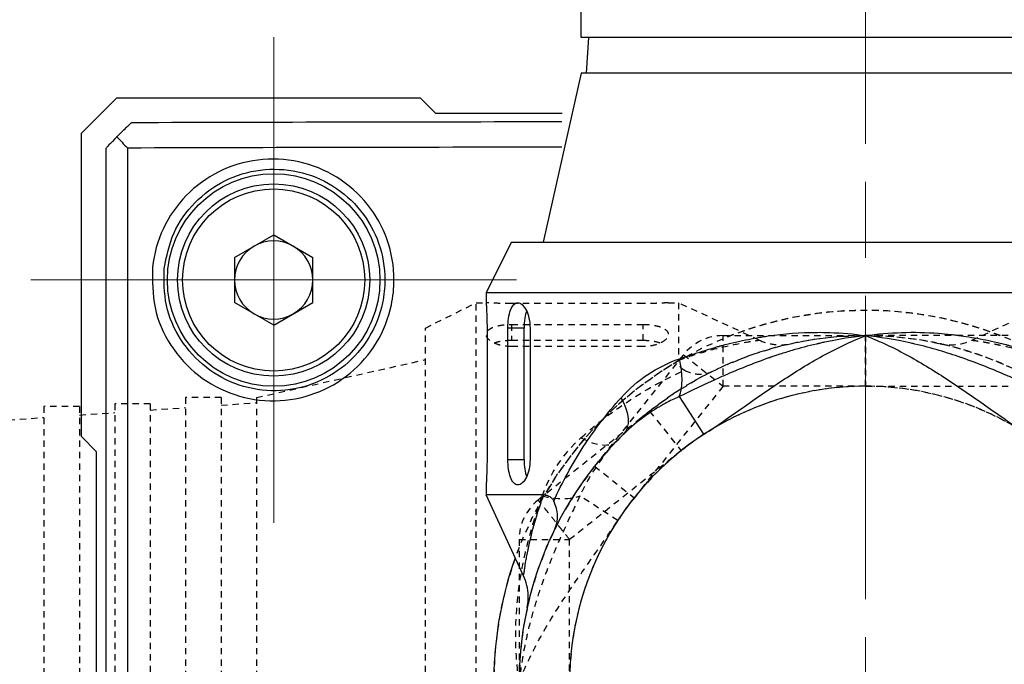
# Model space of a CAD drawing. Header units: inches. Extents: x 0 to 5655, y -2263 to 1330.
# Tile 177 of 239: x 3839 to 3859, y 266 to 279. Entities that reach past the tile are written whole.
import ezdxf

# ---------------------------------------------------------------- set-up
doc = ezdxf.new("R2010")
doc.units = ezdxf.units.IN
doc.header["$MEASUREMENT"] = 0
for name, pattern in [('AM_ISO08W050x2', [9, 6, -0.75, 1.5, -0.75]), ('CENTER', [2, 1.25, -0.25, 0.25, -0.25]), ('HIDDEN', [0.375, 0.25, -0.125]), ('SLD-實線', [0])]:
    doc.linetypes.add(name, pattern=pattern)
doc.layers.add('AM_5', color=3, linetype='Continuous', lineweight=15)
doc.layers.add('AM_7', color=4, linetype='CENTER', lineweight=15)
doc.layers.add('中繼線', color=7, linetype='Continuous')
doc.styles.add('尺寸標註', font='romans.shx', dxfattribs={"bigfont": 'CHINESET.SHX'})
doc.dimstyles.new('複本 CNS2-1$0', dxfattribs={"dimtxt": 2.5, "dimasz": 2, "dimexe": 1, "dimexo": 1, "dimgap": 1, "dimtad": 1, "dimtoh": 1, "dimdsep": 46, "dimtxsty": '尺寸標註', "dimcen": 0, "dimclrd": 2, "dimclre": 2, "dimclrt": 3, "dimadec": 0, "dimazin": 2, "dimtp": 0.1, "dimtm": 0.1, "dimtfac": 0.71, "dimtmove": 0, "dimatfit": 0, "dimfxl": 0, "dimlwd": 13, "dimlwe": 13, "dimarcsym": 0})

# ---------------------------------------------------------------- blocks, each defined once
blk = doc.blocks.new('*D616')
at = {"layer": 'AM_5', "color": 2, "lineweight": 13}
for p, q in [((3824.151, 270.156), (3824.151, 314.281)), ((3856.006, 301.49), (3856.006, 314.281)), ((3854.006, 313.281), (3826.151, 313.281))]:
    blk.add_line(p, q, dxfattribs=at)
at = {"layer": 'AM_5', "color": 2}
for points in [[(3826.151, 313.614), (3826.151, 312.948), (3824.151, 313.281)], [(3854.006, 313.614), (3854.006, 312.948), (3856.006, 313.281)]]:
    blk.add_solid(points, dxfattribs=at)
at = {"layer": 'Defpoints', "color": 0}
for p in [(3824.151, 313.281), (3856.006, 300.49), (3824.151, 269.156)]:
    blk.add_point(p, dxfattribs=at)
at = {"layer": 'AM_5', "color": 3, "insert": (3840.078, 318.269), "char_height": 2.5, "attachment_point": 5, "style": '尺寸標註'}
blk.add_mtext('WL\\P(空間保持至少100以上)', dxfattribs=at)
blk = doc.blocks.new('*D605')
at = {"color": 2, "lineweight": 13}
for p, q in [((3818.713, 267.406), (3818.713, 269.406)), ((3820.645, 265.406), (3817.713, 265.406)), ((3818.713, 265.406), (3818.713, 234.045)), ((3851.032, 234.045), (3817.713, 234.045)), ((3818.713, 232.045), (3818.713, 213.428)), ((3818.713, 213.428), (3788.189, 213.428))]:
    blk.add_line(p, q, dxfattribs=at)
at = {"color": 2}
for points in [[(3818.38, 267.406), (3819.046, 267.406), (3818.713, 265.406)], [(3818.38, 232.045), (3819.046, 232.045), (3818.713, 234.045)]]:
    blk.add_solid(points, dxfattribs=at)
at = {"layer": 'Defpoints', "color": 0}
for p in [(3821.645, 265.406), (3818.713, 234.045), (3852.032, 234.045)]:
    blk.add_point(p, dxfattribs=at)
at = {"color": 3, "insert": (3802.951, 218.416), "char_height": 2.5, "attachment_point": 5, "style": '尺寸標註'}
blk.add_mtext('WM\\P(空間保持至少100以上)', dxfattribs=at)
blk = doc.blocks.new('90度接頭-側視')
for p, q in [((-5.625, 12.74), (-5.625, 13.44)), ((5.625, 12.74), (-5.625, 12.74)), ((-5.476, 12.74), (-5.525, 12.04)), ((-5.625, 12.04), (-6.375, 8.7)), ((5.625, 12.04), (-5.625, 12.04)), ((-7, 8.7), (-7.5, 7.7)), ((-7, 8.7), (7, 8.7)), ((-7.5, 7.7), (7.5, 7.7)), ((-7.5, 7.7), (-7.5, 7.5)), ((-7.483, 7), (-7.483, 4.4)), ((-7.071, 4.4), (-7.071, 7)), ((-6.752, 7), (-7.071, 7)), ((-6.752, 4.4), (-6.752, 7)), ((-6.633, 7), (-6.633, 4.4)), ((-3.195, 4.9), (-3.682, 5.647)), ((-7.071, 4.4), (-6.752, 4.4)), ((-7.5, 3.9), (-7.5, 3.7)), ((-6.362, 3.7), (-7.5, 3.7)), ((-6.76, 2.102), (-7.5, 3.7))]:
    blk.add_line(p, q)
for radius, start, end in [(6.69, 106.232, 106.2324), (6.69, 73.7678, 73.7681), (6.85, 134.2456, 180), (5.85, 123.1086, 180), (7.35, 160.4443, 201.2555)]:
    blk.add_arc((0, 0), radius, start, end)
for centre, major_axis, ratio, start_param, end_param in [((-4.169, 6.393), (-0.296, 0.955), 0.473491, 3.682721, 4.566635), ((-5.477, 5.623), (0.698, -0.716), 0.516783, 0, 1.104471)]:
    blk.add_ellipse(centre, major_axis=major_axis, ratio=ratio, start_param=start_param, end_param=end_param)
for points, knots in [([(-7.5, 7.5), (-7.5, 7.5), (-7.499, 7.487), (-7.496, 7.436), (-7.494, 7.398), (-7.49, 7.309), (-7.487, 7.253), (-7.484, 7.13), (-7.483, 7.063), (-7.483, 7)], [-0.22608395, -0.22608395, -0.22608395, -0.22608395, -0.20724363, -0.20724363, -0.18840331, -0.18840331, -0.16956297, -0.16956297, -0.15072264, -0.15072264, -0.15072264, -0.15072264]), ([(-7.071, 7), (-7.071, 7.064), (-7.067, 7.131), (-7.048, 7.254), (-7.034, 7.31), (-7, 7.399), (-6.978, 7.438), (-6.928, 7.488), (-6.901, 7.5), (-6.847, 7.5), (-6.817, 7.488), (-6.759, 7.437), (-6.731, 7.399), (-6.687, 7.311), (-6.667, 7.255), (-6.64, 7.132), (-6.633, 7.064), (-6.633, 7)], [-0.315449, -0.315449, -0.315449, -0.315449, -0.2963495, -0.2963495, -0.27725, -0.27725, -0.2572083, -0.2572083, -0.2371665, -0.2371665, -0.2167818, -0.2167818, -0.1963971, -0.1963971, -0.1770589, -0.1770589, -0.1577208, -0.1577208, -0.1577208, -0.1577208]), ([(-6.701, 7.339), (-6.716, 7.298), (-6.729, 7.248), (-6.747, 7.131), (-6.752, 7.064), (-6.752, 7)], [-0.03617771, -0.03617771, -0.03617771, -0.03617771, -0.01912511, -0.01912511, 0, 0, 0, 0]), ([(0, 6.85), (-0.039, 6.846), (-0.082, 6.841), (-0.13, 6.835), (-0.145, 6.833), (-0.162, 6.831), (-0.178, 6.829), (-0.245, 6.82), (-0.319, 6.809), (-0.4, 6.797), (-0.481, 6.784), (-0.569, 6.768), (-0.664, 6.75), (-0.712, 6.74), (-0.761, 6.73), (-0.812, 6.719), (-0.838, 6.714), (-0.864, 6.708), (-0.89, 6.702), (-0.903, 6.699), (-0.916, 6.696), (-0.93, 6.693), (-0.937, 6.692), (-0.943, 6.69), (-0.95, 6.689), (-0.957, 6.687), (-0.965, 6.685), (-0.97, 6.684), (-1.136, 6.645), (-1.298, 6.602), (-1.455, 6.556), (-1.536, 6.532), (-1.617, 6.507), (-1.695, 6.482), (-1.749, 6.464), (-1.802, 6.447), (-1.855, 6.429), (-1.868, 6.424), (-1.882, 6.419), (-1.896, 6.414), (-1.901, 6.413), (-1.904, 6.412), (-1.91, 6.41), (-2.229, 6.298), (-2.522, 6.179), (-2.789, 6.062), (-2.825, 6.047), (-2.86, 6.031), (-2.895, 6.015), (-3.19, 5.884), (-3.451, 5.757), (-3.682, 5.647)], [0.0002441, 0.0002441, 0.0002441, 0.0002441, 0.0471077, 0.0471077, 0.0471077, 0.0627289, 0.0627289, 0.0627289, 0.1252136, 0.1252136, 0.1252136, 0.1876984, 0.1876984, 0.1876984, 0.2189407, 0.2189407, 0.2189407, 0.2345619, 0.2345619, 0.2345619, 0.2423725, 0.2423725, 0.2423725, 0.2462778, 0.2462778, 0.2462778, 0.2501831, 0.2501831, 0.2501831, 0.3751526, 0.3751526, 0.3751526, 0.4402334, 0.4402334, 0.4402334, 0.4845273, 0.4845273, 0.4845273, 0.4963042, 0.4963042, 0.4963042, 0.5001221, 0.5001221, 0.5001221, 0.7204352, 0.7204352, 0.7204352, 0.750061, 0.750061, 0.750061, 1, 1, 1, 1]), ([(-3.679, 6.393), (-3.518, 6.449), (-3.367, 6.499), (-3.226, 6.543), (-3.155, 6.565), (-3.087, 6.586), (-3.022, 6.605), (-2.989, 6.614), (-2.957, 6.623), (-2.926, 6.632), (-2.91, 6.636), (-2.895, 6.64), (-2.879, 6.645), (-2.872, 6.647), (-2.864, 6.649), (-2.857, 6.651), (-2.853, 6.652), (-2.849, 6.653), (-2.845, 6.654), (-2.842, 6.655), (-2.839, 6.655), (-2.834, 6.657), (-2.68, 6.698), (-2.526, 6.733), (-2.375, 6.764), (-2.299, 6.78), (-2.224, 6.794), (-2.149, 6.807), (-2.112, 6.814), (-2.075, 6.82), (-2.038, 6.826), (-2.019, 6.829), (-2, 6.832), (-1.982, 6.835), (-1.964, 6.837), (-1.947, 6.84), (-1.927, 6.843), (-1.606, 6.889), (-1.287, 6.913), (-0.972, 6.915), (-0.965, 6.915), (-0.957, 6.915), (-0.95, 6.915), (-0.87, 6.916), (-0.789, 6.915), (-0.709, 6.912), (-0.47, 6.904), (-0.233, 6.884), (0, 6.85)], [0, 0, 0, 0, 0.125, 0.125, 0.125, 0.1875, 0.1875, 0.1875, 0.21875, 0.21875, 0.21875, 0.234375, 0.234375, 0.234375, 0.242188, 0.242188, 0.242188, 0.246094, 0.246094, 0.246094, 0.25, 0.25, 0.25, 0.375, 0.375, 0.375, 0.4375, 0.4375, 0.4375, 0.46875, 0.46875, 0.46875, 0.484375, 0.484375, 0.484375, 0.5, 0.5, 0.5, 0.744385, 0.744385, 0.744385, 0.75, 0.75, 0.75, 0.8125, 0.8125, 0.8125, 1, 1, 1, 1]), ([(-3.195, 4.9), (-2.934, 5.071), (-2.678, 5.251), (-2.167, 5.61), (-1.911, 5.789), (-1.39, 6.133), (-1.125, 6.298), (-0.577, 6.598), (-0.294, 6.734), (0, 6.85)], [0, 0, 0, 0, 0.25, 0.25, 0.5, 0.5, 0.75, 0.75, 1, 1, 1, 1]), ([(0, 6.85), (0.466, 6.917), (0.95, 6.933), (1.44, 6.896), (1.521, 6.89), (1.603, 6.882), (1.685, 6.873), (1.726, 6.869), (1.767, 6.864), (1.808, 6.859), (1.829, 6.856), (1.849, 6.854), (1.87, 6.851), (1.88, 6.849), (1.891, 6.848), (1.901, 6.847), (1.911, 6.845), (1.922, 6.843), (1.932, 6.842), (2.078, 6.821), (2.227, 6.795), (2.377, 6.764), (2.453, 6.749), (2.528, 6.732), (2.605, 6.714), (2.643, 6.705), (2.681, 6.696), (2.719, 6.686), (2.738, 6.681), (2.757, 6.677), (2.776, 6.672), (2.786, 6.669), (2.796, 6.667), (2.805, 6.664), (2.81, 6.663), (2.815, 6.662), (2.82, 6.66), (2.824, 6.659), (2.83, 6.658), (2.834, 6.657), (3.073, 6.593), (3.358, 6.506), (3.679, 6.393)], [0, 0, 0, 0, 0.375, 0.375, 0.375, 0.4375, 0.4375, 0.4375, 0.46875, 0.46875, 0.46875, 0.484375, 0.484375, 0.484375, 0.492187, 0.492187, 0.492187, 0.5, 0.5, 0.5, 0.625, 0.625, 0.625, 0.6875, 0.6875, 0.6875, 0.71875, 0.71875, 0.71875, 0.734375, 0.734375, 0.734375, 0.742187, 0.742187, 0.742187, 0.746094, 0.746094, 0.746094, 0.75, 0.75, 0.75, 1, 1, 1, 1]), ([(3.682, 5.647), (3.451, 5.757), (3.19, 5.884), (2.896, 6.015), (2.861, 6.031), (2.825, 6.047), (2.789, 6.062), (2.522, 6.179), (2.229, 6.298), (1.91, 6.41), (1.898, 6.414), (1.891, 6.416), (1.882, 6.419), (1.744, 6.467), (1.601, 6.513), (1.454, 6.556), (1.298, 6.602), (1.137, 6.645), (0.973, 6.684), (0.951, 6.689), (0.926, 6.694), (0.903, 6.7), (0.57, 6.775), (0.268, 6.821), (0, 6.85)], [0, 0, 0, 0, 0.249939, 0.249939, 0.249939, 0.2797423, 0.2797423, 0.2797423, 0.4998779, 0.4998779, 0.4998779, 0.5076885, 0.5076885, 0.5076885, 0.6248474, 0.6248474, 0.6248474, 0.74918, 0.74918, 0.74918, 0.7654381, 0.7654381, 0.7654381, 0.9997559, 0.9997559, 0.9997559, 0.9997559]), ([(0, 6.85), (0.292, 6.735), (0.574, 6.6), (1.121, 6.3), (1.386, 6.136), (1.908, 5.791), (2.165, 5.611), (2.677, 5.251), (2.933, 5.071), (3.195, 4.9)], [0, 0, 0, 0, 0.25, 0.25, 0.5, 0.5, 0.75, 0.75, 1, 1, 1, 1]), ([(-3.682, 5.647), (-3.746, 5.618), (-3.828, 5.58), (-3.926, 5.528), (-3.975, 5.502), (-4.028, 5.473), (-4.085, 5.439), (-4.142, 5.406), (-4.205, 5.366), (-4.265, 5.326), (-4.503, 5.165), (-4.668, 5.016), (-4.779, 4.907)], [0, 0, 0, 0, 0.25, 0.25, 0.25, 0.375, 0.375, 0.375, 0.5, 0.5, 0.5, 1, 1, 1, 1]), ([(-6.164, 3.58), (-6.082, 3.762), (-5.992, 3.943), (-5.895, 4.121), (-5.798, 4.299), (-5.693, 4.477), (-5.58, 4.65), (-5.355, 4.997), (-5.106, 5.322), (-4.833, 5.623)], [0, 0, 0, 0, 0.25, 0.25, 0.25, 0.5, 0.5, 0.5, 1, 1, 1, 1]), ([(-7.483, 4.4), (-7.483, 4.337), (-7.484, 4.27), (-7.487, 4.147), (-7.49, 4.091), (-7.494, 4.002), (-7.496, 3.964), (-7.499, 3.913), (-7.5, 3.9), (-7.5, 3.9)], [-0.15072264, -0.15072264, -0.15072264, -0.15072264, -0.1318823, -0.1318823, -0.11304196, -0.11304196, -0.09420164, -0.09420164, -0.07536132, -0.07536132, -0.07536132, -0.07536132]), ([(-6.633, 4.4), (-6.633, 4.337), (-6.64, 4.271), (-6.666, 4.151), (-6.684, 4.096), (-6.728, 4.006), (-6.756, 3.966), (-6.815, 3.913), (-6.846, 3.9), (-6.901, 3.9), (-6.929, 3.912), (-6.98, 3.964), (-7.002, 4.004), (-7.035, 4.095), (-7.049, 4.15), (-7.067, 4.271), (-7.071, 4.338), (-7.071, 4.4)], [-0.1577208, -0.1577208, -0.1577208, -0.1577208, -0.1389238, -0.1389238, -0.1201268, -0.1201268, -0.0992039, -0.0992039, -0.078281, -0.078281, -0.0578744, -0.0578744, -0.0374678, -0.0374678, -0.0187339, -0.0187339, 0, 0, 0, 0]), ([(-6.752, 4.4), (-6.752, 4.338), (-6.747, 4.271), (-6.729, 4.154), (-6.717, 4.103), (-6.701, 4.061)], [-0.3168552, -0.3168552, -0.3168552, -0.3168552, -0.2981307, -0.2981307, -0.28069087, -0.28069087, -0.28069087, -0.28069087]), ([(-6.76, 2.102), (-6.76, 2.102), (-6.759, 2.114), (-6.755, 2.138), (-6.755, 2.139), (-6.755, 2.141), (-6.754, 2.143), (-6.752, 2.163), (-6.747, 2.191), (-6.742, 2.227), (-6.742, 2.229), (-6.741, 2.232), (-6.741, 2.235), (-6.74, 2.238), (-6.74, 2.241), (-6.739, 2.244), (-6.738, 2.249), (-6.737, 2.255), (-6.736, 2.261), (-6.73, 2.3), (-6.723, 2.346), (-6.713, 2.4), (-6.708, 2.43), (-6.702, 2.464), (-6.695, 2.499), (-6.691, 2.517), (-6.688, 2.536), (-6.684, 2.555), (-6.682, 2.564), (-6.68, 2.574), (-6.678, 2.584), (-6.677, 2.589), (-6.676, 2.594), (-6.675, 2.599), (-6.675, 2.601), (-6.674, 2.604), (-6.673, 2.606), (-6.673, 2.609), (-6.672, 2.612), (-6.672, 2.614), (-6.667, 2.637), (-6.662, 2.66), (-6.657, 2.685), (-6.623, 2.842), (-6.576, 3.035), (-6.507, 3.266), (-6.467, 3.398), (-6.42, 3.543), (-6.362, 3.7)], [0.4996312, 0.4996312, 0.4996312, 0.4996312, 0.5625, 0.5625, 0.5625, 0.5670909, 0.5670909, 0.5670909, 0.6171875, 0.6171875, 0.6171875, 0.6210938, 0.6210938, 0.6210938, 0.625, 0.625, 0.625, 0.6335102, 0.6335102, 0.6335102, 0.6875, 0.6875, 0.6875, 0.71875, 0.71875, 0.71875, 0.734375, 0.734375, 0.734375, 0.7421875, 0.7421875, 0.7421875, 0.7460938, 0.7460938, 0.7460938, 0.7480469, 0.7480469, 0.7480469, 0.75, 0.75, 0.75, 0.7726181, 0.7726181, 0.7726181, 0.9168736, 0.9168736, 0.9168736, 1, 1, 1, 1]), ([(-6.362, 3.7), (-6.324, 3.7), (-6.282, 3.693), (-6.228, 3.66), (-6.213, 3.648), (-6.186, 3.618), (-6.174, 3.6), (-6.164, 3.58)], [0.00000387, 0.00000387, 0.00000387, 0.00000387, 0.0217163, 0.0217163, 0.03057237, 0.03057237, 0.03874012, 0.03874012, 0.03874012, 0.03874012]), ([(-6.14, 3.036), (-6.135, 3.046), (-6.131, 3.056), (-6.098, 3.136), (-6.084, 3.214), (-6.092, 3.387), (-6.118, 3.484), (-6.164, 3.58)], [-0.00471986, -0.00471986, -0.00471986, -0.00471986, 0, 0, 0.03295232, 0.03295232, 0.07067013, 0.07067013, 0.07067013, 0.07067013]), ([(-6.683, 1.503), (-6.685, 1.492), (-6.693, 1.458), (-6.69, 1.471), (-6.69, 1.471), (-6.69, 1.472), (-6.69, 1.473), (-6.69, 1.473), (-6.69, 1.474), (-6.689, 1.475), (-6.689, 1.475), (-6.689, 1.478), (-6.688, 1.479), (-6.683, 1.506), (-6.679, 1.532), (-6.669, 1.61), (-6.667, 1.662), (-6.673, 1.847), (-6.704, 1.982), (-6.76, 2.102)], [0.0000018, 0.0000018, 0.0000018, 0.0000018, 0.0640841, 0.0640841, 0.0650813, 0.0650813, 0.0653301, 0.0653301, 0.0654529, 0.0654529, 0.0656993, 0.0656993, 0.066189, 0.066189, 0.0740078, 0.0740078, 0.0896791, 0.0896791, 0.1295064, 0.1295064, 0.1295064, 0.1295064])]:
    blk.add_open_spline(points, degree=3, knots=knots)
blk.add_open_spline([(-4.833, 5.623), (-4.512, 5.978), (-4.13, 6.235), (-3.679, 6.393)], degree=3)
blk = doc.blocks.new('90接頭方向組合')
at = {"layer": '中繼線', "color": 1, "linetype": 'HIDDEN', "ltscale": 0.5}
for p, q in [((35.722, 51.422), (36.722, 51.922)), ((36.722, 36.922), (36.722, 51.922)), ((36.722, 51.922), (36.922, 51.922)), ((40.022, 51.906), (37.422, 51.906)), ((40.522, 51.922), (40.722, 51.922)), ((40.722, 51.922), (40.722, 50.784)), ((42.32, 51.182), (40.722, 51.922)), ((46.524, 51.182), (48.122, 51.922)), ((35.722, 37.422), (35.722, 51.422)), ((37.422, 51.493), (40.022, 51.493)), ((37.422, 51.493), (37.422, 51.174)), ((40.022, 51.174), (40.022, 51.493)), ((41.604, 51.272), (44.422, 51.272)), ((41.604, 50.272), (41.604, 51.272)), ((44.422, 50.272), (44.422, 51.272)), ((44.422, 51.272), (44.422, 50.272)), ((47.24, 51.272), (44.422, 51.272)), ((40.022, 51.174), (37.422, 51.174)), ((40.022, 51.055), (37.422, 51.055)), ((32.382, 50.047), (35.722, 50.797)), ((40.822, 50.895), (39.065, 48.692)), ((40.822, 50.895), (41.604, 50.272)), ((41.386, 50.562), (41.386, 50.562)), ((41.604, 50.272), (39.847, 48.068)), ((44.422, 50.272), (41.604, 50.272)), ((44.422, 50.272), (47.24, 50.272)), ((30.982, 50.047), (30.982, 38.797)), ((31.682, 50.047), (30.982, 50.047)), ((31.682, 50.047), (31.682, 38.797)), ((32.382, 50.047), (32.382, 38.797)), ((28.182, 49.872), (28.182, 38.972)), ((28.882, 49.872), (28.182, 49.872)), ((28.882, 49.872), (28.882, 38.972)), ((29.582, 49.922), (29.582, 38.922)), ((30.282, 49.922), (29.582, 49.922)), ((30.282, 49.922), (30.282, 38.922)), ((30.282, 49.8), (30.982, 49.849)), ((31.682, 49.898), (32.382, 49.947)), ((27.482, 49.605), (28.182, 49.654)), ((28.882, 49.702), (29.582, 49.751)), ((40.153, 49.779), (37.949, 48.022)), ((40.153, 49.779), (40.776, 48.997)), ((40.776, 48.997), (38.572, 47.24)), ((39.065, 48.692), (39.847, 48.068)), ((39.522, 47.618), (38.776, 48.104)), ((37.572, 47.24), (37.572, 44.422)), ((37.572, 47.24), (38.572, 47.24)), ((38.572, 44.422), (38.572, 47.24))]:
    blk.add_line(p, q, dxfattribs=at)
for centre, radius, start, end in [((44.422, 44.422), 7.35, 30.1895, 149.8105), ((44.422, 44.422), 7.35, 70.4443, 111.2555), ((44.422, 44.422), 7.35, 68.7445, 109.5557), ((44.422, 44.422), 6.85, 90, 135.7544), ((44.422, 44.422), 6.85, 51.4451, 128.5549), ((41.604, 50.272), 1, 90, 141.4451), ((44.422, 44.422), 6.85, 44.2456, 90), ((44.422, 44.422), 7.35, 120.1895, 239.8105), ((44.422, 44.422), 5.85, 90, 146.8914), ((44.422, 44.422), 5.85, 33.1086, 90), ((44.422, 44.422), 6.85, 141.4451, 218.5549), ((38.572, 47.24), 1, 128.5549, 180), ((44.422, 44.422), 7.35, 158.7445, 199.5557), ((44.422, 44.422), 6.69, 163.7678, 163.7681)]:
    blk.add_arc(centre, radius, start, end, dxfattribs=at)
for centre, major_axis, ratio, start_param, end_param in [((38.799, 49.899), (0.716, -0.698), 0.516783, 5.178714, 6.283185), ((38.029, 48.591), (-0.955, 0.296), 0.473491, 1.71655, 2.600464)]:
    blk.add_ellipse(centre, major_axis=major_axis, ratio=ratio, start_param=start_param, end_param=end_param, dxfattribs=at)
for points, knots in [([(37.422, 51.906), (37.359, 51.906), (37.292, 51.906), (37.169, 51.91), (37.113, 51.912), (37.024, 51.916), (36.986, 51.918), (36.935, 51.921), (36.922, 51.922), (36.922, 51.922)], [-0.30144527, -0.30144527, -0.30144527, -0.30144527, -0.28260494, -0.28260494, -0.2637646, -0.2637646, -0.24492428, -0.24492428, -0.22608395, -0.22608395, -0.22608395, -0.22608395]), ([(40.522, 51.922), (40.522, 51.922), (40.51, 51.921), (40.459, 51.918), (40.42, 51.916), (40.331, 51.912), (40.275, 51.91), (40.152, 51.906), (40.085, 51.906), (40.022, 51.906)], [-0.07536132, -0.07536132, -0.07536132, -0.07536132, -0.05652099, -0.05652099, -0.03768067, -0.03768067, -0.01884034, -0.01884034, 0, 0, 0, 0]), ([(37.422, 51.055), (37.358, 51.055), (37.29, 51.063), (37.167, 51.089), (37.112, 51.109), (37.023, 51.153), (36.985, 51.181), (36.935, 51.239), (36.922, 51.269), (36.922, 51.323), (36.934, 51.351), (36.985, 51.4), (37.023, 51.423), (37.112, 51.456), (37.168, 51.47), (37.291, 51.489), (37.359, 51.493), (37.422, 51.493)], [-0.315449, -0.315449, -0.315449, -0.315449, -0.2961108, -0.2961108, -0.2767726, -0.2767726, -0.2563879, -0.2563879, -0.2360032, -0.2360032, -0.2159615, -0.2159615, -0.1959198, -0.1959198, -0.1768203, -0.1768203, -0.1577208, -0.1577208, -0.1577208, -0.1577208]), ([(40.022, 51.493), (40.085, 51.493), (40.151, 51.489), (40.272, 51.471), (40.327, 51.458), (40.418, 51.424), (40.458, 51.402), (40.51, 51.352), (40.522, 51.323), (40.522, 51.268), (40.509, 51.237), (40.456, 51.178), (40.416, 51.15), (40.326, 51.107), (40.272, 51.088), (40.151, 51.062), (40.085, 51.055), (40.022, 51.055)], [-0.1577208, -0.1577208, -0.1577208, -0.1577208, -0.1389869, -0.1389869, -0.120253, -0.120253, -0.0998464, -0.0998464, -0.0794397, -0.0794397, -0.0585168, -0.0585168, -0.037594, -0.037594, -0.018797, -0.018797, 0, 0, 0, 0]), ([(37.422, 51.174), (37.358, 51.174), (37.291, 51.17), (37.174, 51.151), (37.124, 51.139), (37.083, 51.124)], [-0.15843672, -0.15843672, -0.15843672, -0.15843672, -0.13931161, -0.13931161, -0.12225901, -0.12225901, -0.12225901, -0.12225901]), ([(40.361, 51.124), (40.32, 51.139), (40.268, 51.152), (40.151, 51.17), (40.085, 51.174), (40.022, 51.174)], [-0.19459193, -0.19459193, -0.19459193, -0.19459193, -0.1771521, -0.1771521, -0.1584276, -0.1584276, -0.1584276, -0.1584276]), ([(40.722, 50.784), (40.878, 50.842), (41.022, 50.889), (41.154, 50.929), (41.386, 50.998), (41.58, 51.045), (41.738, 51.079), (41.875, 51.109), (42.032, 51.138), (42.13, 51.154), (42.141, 51.156), (42.151, 51.157), (42.16, 51.159), (42.162, 51.159), (42.163, 51.159), (42.164, 51.159), (42.167, 51.16), (42.17, 51.16), (42.173, 51.161), (42.175, 51.161), (42.178, 51.161), (42.181, 51.162), (42.228, 51.169), (42.263, 51.174), (42.286, 51.178), (42.309, 51.181), (42.32, 51.182), (42.32, 51.182)], [0.0000001, 0.0000001, 0.0000001, 0.0000001, 0.0822466, 0.0822466, 0.0822466, 0.2265454, 0.2265454, 0.2265454, 0.3520214, 0.3520214, 0.3520214, 0.3653496, 0.3653496, 0.3653496, 0.3671875, 0.3671875, 0.3671875, 0.3710937, 0.3710937, 0.3710937, 0.375, 0.375, 0.375, 0.4375, 0.4375, 0.4375, 0.4986772, 0.4986772, 0.4986772, 0.4986772]), ([(42.32, 51.182), (42.418, 51.137), (42.525, 51.107), (42.686, 51.09), (42.74, 51.088), (42.82, 51.093), (42.847, 51.095), (42.884, 51.1), (42.894, 51.102), (42.912, 51.105), (42.919, 51.106), (42.929, 51.108), (42.931, 51.108), (42.934, 51.109), (42.935, 51.109), (42.937, 51.109), (42.938, 51.11), (42.94, 51.11), (42.941, 51.11), (42.944, 51.111), (42.944, 51.111), (42.946, 51.111), (42.946, 51.111), (42.947, 51.112), (42.947, 51.112), (42.947, 51.112), (42.947, 51.112), (42.947, 51.112)], [0, 0, 0, 0, 0.03238533, 0.03238533, 0.04848247, 0.04848247, 0.05661557, 0.05661557, 0.05966355, 0.05966355, 0.0619518, 0.0619518, 0.06256623, 0.06256623, 0.0629676, 0.0629676, 0.0633711, 0.0633711, 0.06377443, 0.06377443, 0.06541595, 0.06541595, 0.06701571, 0.06701571, 0.07181345, 0.07181345, 0.07469504, 0.07469504, 0.07469504, 0.07469504]), ([(45.926, 51.105), (45.915, 51.108), (45.88, 51.115), (45.893, 51.113), (45.893, 51.112), (45.894, 51.112), (45.895, 51.112), (45.896, 51.112), (45.896, 51.112), (45.897, 51.112), (45.898, 51.111), (45.9, 51.111), (45.902, 51.111), (45.928, 51.105), (45.954, 51.101), (46.032, 51.091), (46.085, 51.089), (46.269, 51.095), (46.404, 51.127), (46.524, 51.182)], [0.0000018, 0.0000018, 0.0000018, 0.0000018, 0.0640841, 0.0640841, 0.0650813, 0.0650813, 0.0653301, 0.0653301, 0.0654529, 0.0654529, 0.0656993, 0.0656993, 0.066189, 0.066189, 0.0740078, 0.0740078, 0.0896791, 0.0896791, 0.1295064, 0.1295064, 0.1295064, 0.1295064]), ([(46.524, 51.182), (46.524, 51.182), (46.536, 51.181), (46.56, 51.177), (46.562, 51.177), (46.563, 51.177), (46.565, 51.177), (46.586, 51.174), (46.613, 51.17), (46.649, 51.164), (46.652, 51.164), (46.654, 51.163), (46.657, 51.163), (46.66, 51.162), (46.663, 51.162), (46.666, 51.162), (46.672, 51.161), (46.678, 51.16), (46.684, 51.159), (46.722, 51.153), (46.768, 51.145), (46.822, 51.135), (46.853, 51.13), (46.886, 51.124), (46.922, 51.117), (46.939, 51.114), (46.958, 51.11), (46.977, 51.106), (46.987, 51.104), (46.996, 51.102), (47.006, 51.1), (47.011, 51.099), (47.016, 51.098), (47.021, 51.097), (47.023, 51.097), (47.026, 51.096), (47.029, 51.096), (47.031, 51.095), (47.034, 51.095), (47.036, 51.094), (47.059, 51.089), (47.083, 51.084), (47.107, 51.079), (47.264, 51.045), (47.458, 50.998), (47.688, 50.929), (47.821, 50.889), (47.965, 50.842), (48.122, 50.784)], [0.4996312, 0.4996312, 0.4996312, 0.4996312, 0.5625, 0.5625, 0.5625, 0.5670909, 0.5670909, 0.5670909, 0.6171875, 0.6171875, 0.6171875, 0.6210938, 0.6210938, 0.6210938, 0.625, 0.625, 0.625, 0.6335102, 0.6335102, 0.6335102, 0.6875, 0.6875, 0.6875, 0.71875, 0.71875, 0.71875, 0.734375, 0.734375, 0.734375, 0.7421875, 0.7421875, 0.7421875, 0.7460938, 0.7460938, 0.7460938, 0.7480469, 0.7480469, 0.7480469, 0.75, 0.75, 0.75, 0.7726181, 0.7726181, 0.7726181, 0.9168736, 0.9168736, 0.9168736, 1, 1, 1, 1]), ([(40.843, 50.587), (40.822, 50.597), (40.804, 50.608), (40.774, 50.635), (40.762, 50.651), (40.729, 50.704), (40.722, 50.746), (40.722, 50.784)], [0.0000014, 0.0000014, 0.0000014, 0.0000014, 0.00816984, 0.00816984, 0.01702645, 0.01702645, 0.0387401, 0.0387401, 0.0387401, 0.0387401]), ([(38.799, 49.255), (38.95, 49.392), (39.106, 49.522), (39.431, 49.772), (39.598, 49.889), (40.121, 50.229), (40.478, 50.422), (40.843, 50.587)], [0, 0, 0, 0, 0.25, 0.25, 0.5, 0.5, 1, 1, 1, 1]), ([(40.843, 50.587), (40.938, 50.54), (41.035, 50.514), (41.209, 50.507), (41.286, 50.52), (41.366, 50.553), (41.376, 50.558), (41.386, 50.562)], [0.00000157, 0.00000157, 0.00000157, 0.00000157, 0.03773377, 0.03773377, 0.07068367, 0.07068367, 0.07542641, 0.07542641, 0.07542641, 0.07542641]), ([(48.068, 48.997), (47.551, 49.41), (46.978, 49.726), (46.354, 49.944), (45.729, 50.163), (45.084, 50.272), (44.422, 50.272), (43.76, 50.272), (43.116, 50.163), (42.491, 49.944), (41.866, 49.726), (41.294, 49.41), (40.776, 48.997)], [0, 0, 0, 0, 0.25, 0.25, 0.25, 0.5, 0.5, 0.5, 0.75, 0.75, 0.75, 1, 1, 1, 1]), ([(39.515, 49.202), (39.461, 49.146), (39.397, 49.077), (39.326, 48.992), (39.169, 48.805), (38.966, 48.491), (38.863, 48.288), (38.827, 48.216), (38.798, 48.155), (38.776, 48.104)], [0, 0, 0, 0, 0.25, 0.25, 0.25, 0.803278, 0.803278, 0.803278, 1, 1, 1, 1]), ([(37.572, 44.422), (37.505, 44.889), (37.489, 45.372), (37.526, 45.862), (37.532, 45.944), (37.54, 46.026), (37.549, 46.108), (37.553, 46.149), (37.558, 46.19), (37.563, 46.231), (37.566, 46.251), (37.569, 46.272), (37.571, 46.292), (37.573, 46.303), (37.574, 46.313), (37.576, 46.323), (37.577, 46.333), (37.579, 46.345), (37.58, 46.354), (37.601, 46.5), (37.627, 46.649), (37.658, 46.8), (37.674, 46.875), (37.69, 46.951), (37.708, 47.027), (37.717, 47.065), (37.726, 47.103), (37.736, 47.141), (37.741, 47.16), (37.746, 47.18), (37.751, 47.199), (37.753, 47.208), (37.755, 47.218), (37.758, 47.227), (37.759, 47.232), (37.76, 47.237), (37.762, 47.242), (37.763, 47.247), (37.765, 47.253), (37.766, 47.256), (37.829, 47.495), (37.917, 47.781), (38.029, 48.101)], [0, 0, 0, 0, 0.375, 0.375, 0.375, 0.4375, 0.4375, 0.4375, 0.46875, 0.46875, 0.46875, 0.484375, 0.484375, 0.484375, 0.492187, 0.492187, 0.492187, 0.5, 0.5, 0.5, 0.625, 0.625, 0.625, 0.6875, 0.6875, 0.6875, 0.71875, 0.71875, 0.71875, 0.734375, 0.734375, 0.734375, 0.742187, 0.742187, 0.742187, 0.746094, 0.746094, 0.746094, 0.75, 0.75, 0.75, 1, 1, 1, 1]), ([(38.776, 48.104), (38.665, 47.873), (38.539, 47.612), (38.407, 47.318), (38.391, 47.283), (38.376, 47.247), (38.36, 47.211), (38.243, 46.944), (38.124, 46.651), (38.013, 46.332), (38.009, 46.321), (38.006, 46.313), (38.003, 46.304), (37.955, 46.166), (37.909, 46.023), (37.866, 45.876), (37.82, 45.72), (37.777, 45.56), (37.739, 45.395), (37.734, 45.373), (37.728, 45.348), (37.723, 45.325), (37.648, 44.992), (37.601, 44.69), (37.572, 44.422)], [0, 0, 0, 0, 0.249939, 0.249939, 0.249939, 0.2797423, 0.2797423, 0.2797423, 0.4998779, 0.4998779, 0.4998779, 0.5076885, 0.5076885, 0.5076885, 0.6248474, 0.6248474, 0.6248474, 0.74918, 0.74918, 0.74918, 0.7654381, 0.7654381, 0.7654381, 0.9997559, 0.9997559, 0.9997559, 0.9997559]), ([(38.572, 47.24), (38.517, 47.309), (38.469, 47.369), (38.43, 47.419), (38.41, 47.444), (38.392, 47.466), (38.376, 47.486), (38.368, 47.496), (38.361, 47.506), (38.354, 47.515), (38.35, 47.519), (38.347, 47.524), (38.343, 47.528), (38.34, 47.532), (38.339, 47.533), (38.334, 47.54), (38.29, 47.594), (38.252, 47.642), (38.218, 47.684), (38.201, 47.705), (38.186, 47.725), (38.171, 47.743), (38.164, 47.752), (38.157, 47.761), (38.151, 47.769), (38.147, 47.774), (38.144, 47.778), (38.141, 47.782), (38.139, 47.784), (38.138, 47.786), (38.136, 47.788), (38.135, 47.79), (38.134, 47.791), (38.132, 47.793), (38.062, 47.88), (38.018, 47.936), (37.99, 47.972), (37.963, 48.007), (37.949, 48.022), (37.949, 48.022)], [0, 0, 0, 0, 0.125, 0.125, 0.125, 0.1875, 0.1875, 0.1875, 0.21875, 0.21875, 0.21875, 0.234375, 0.234375, 0.234375, 0.25, 0.25, 0.25, 0.375, 0.375, 0.375, 0.4375, 0.4375, 0.4375, 0.46875, 0.46875, 0.46875, 0.484375, 0.484375, 0.484375, 0.492187, 0.492187, 0.492187, 0.5, 0.5, 0.5, 0.75, 0.75, 0.75, 1, 1, 1, 1]), ([(39.847, 48.068), (39.435, 47.551), (39.119, 46.978), (38.9, 46.354), (38.682, 45.729), (38.572, 45.084), (38.572, 44.422), (38.572, 43.76), (38.682, 43.116), (38.9, 42.491), (39.119, 41.866), (39.435, 41.294), (39.847, 40.776)], [0, 0, 0, 0, 0.25, 0.25, 0.25, 0.5, 0.5, 0.5, 0.75, 0.75, 0.75, 1, 1, 1, 1]), ([(37.572, 44.422), (37.687, 44.715), (37.822, 44.996), (38.122, 45.543), (38.287, 45.808), (38.631, 46.331), (38.811, 46.587), (39.171, 47.1), (39.351, 47.356), (39.522, 47.618)], [0, 0, 0, 0, 0.25, 0.25, 0.5, 0.5, 0.75, 0.75, 1, 1, 1, 1])]:
    blk.add_open_spline(points, degree=3, knots=knots, dxfattribs=at)
blk.add_open_spline([(38.029, 48.101), (38.188, 48.552), (38.444, 48.934), (38.799, 49.255)], degree=3, dxfattribs=at)
at = {"layer": '中繼線'}
blk.add_blockref('90度接頭-側視', (44.422, 44.422), dxfattribs=at)

msp = doc.modelspace()

# ---------------------------------------------------------------- linework, layer by layer
at = {"color": 7, "linetype": 'SLD-實線', "lineweight": 25}
for p, q in [((3840.506, 276.259), (3841.203, 276.956)), ((3841.203, 276.956), (3847.203, 276.956)), ((3847.203, 276.956), (3847.503, 276.656)), ((3847.503, 276.656), (3850.006, 276.656)), ((3840.506, 270.259), (3840.506, 276.259)), ((3840.998, 228.398), (3840.998, 275.964)), ((3841.418, 275.964), (3841.418, 228.398)), ((3843.533, 273.802), (3844.306, 274.248)), ((3844.306, 274.248), (3845.078, 273.802)), ((3843.533, 273.802), (3843.533, 272.91)), ((3845.078, 272.91), (3845.078, 273.802)), ((3844.306, 272.464), (3843.533, 272.91)), ((3844.306, 272.464), (3845.078, 272.91)), ((3840.806, 269.959), (3840.506, 270.259)), ((3840.806, 250.306), (3840.806, 269.959))]:
    msp.add_line(p, q, dxfattribs=at)
for radius in [2.1, 1.9, 1.8]:
    msp.add_circle((3844.306, 273.356), radius, dxfattribs=at)
for radius, start, end in [(0.773, 120, 180), (0.773, 60, 120), (0.773, 0, 60), (0.772, 180, 240), (0.773, 300, 0), (0.772, 240, 300)]:
    msp.add_arc((3844.306, 273.356), radius, start, end, dxfattribs=at)
for centre, major_axis, ratio, start_param, end_param in [((3856.006, 274.896), (91, 0), 0.017455, 1.636811, 1.730906), ((3841.498, 276.464), (0.5, 0.5), 0.017452, 2.176749, 3.14159)]:
    msp.add_ellipse(centre, major_axis=major_axis, ratio=ratio, start_param=start_param, end_param=end_param, dxfattribs=at)
at = {"color": 8, "linetype": 'SLD-實線', "lineweight": 25}
msp.add_ellipse((3856.006, 274.396), major_axis=(91.5, 0), ratio=0.01736, start_param=1.636453, end_param=1.73091, dxfattribs=at)
at = {"color": 7, "linetype": 'SLD-實線', "lineweight": 25}
for points, knots in [([(3841.206, 276.187), (3841.208, 276.188), (3841.256, 276.236), (3841.339, 276.318), (3841.43, 276.405), (3841.486, 276.457), (3841.494, 276.462), (3841.498, 276.464)], [0, 0, 0, 0, 0.012248, 0.337726, 0.587687, 0.791528, 1, 1, 1, 1]), ([(3841.206, 276.187), (3841.274, 276.114), (3841.342, 276.041), (3841.417, 275.965), (3841.418, 275.964)], [0, 0, 0, 0, 0.9859693, 1, 1, 1, 1]), ([(3841.911, 273.604), (3841.911, 273.606), (3841.939, 273.87), (3842.085, 274.393), (3842.547, 275.057), (3843.204, 275.536), (3843.988, 275.773), (3844.811, 275.736), (3845.576, 275.426), (3846.193, 274.881), (3846.592, 274.165), (3846.712, 273.459), (3846.639, 272.758), (3846.377, 272.094), (3845.843, 271.479), (3845.136, 271.072), (3844.331, 270.922), (3843.52, 271.046), (3842.792, 271.434), (3842.24, 272.042), (3841.905, 272.798), (3841.909, 273.337), (3841.911, 273.604)], [0, 0, 0, 0, 0.000289, 0.053127, 0.106125, 0.159648, 0.213738, 0.268126, 0.322438, 0.37642, 0.430023, 0.483343, 0.516575, 0.569884, 0.623223, 0.676755, 0.730623, 0.784828, 0.839203, 0.893417, 0.94714, 1, 1, 1, 1]), ([(3842.14, 273.583), (3842.139, 273.339), (3842.135, 272.845), (3842.441, 272.153), (3842.945, 271.596), (3843.61, 271.239), (3844.353, 271.125), (3845.088, 271.263), (3845.735, 271.635), (3846.223, 272.2), (3846.464, 272.808), (3846.53, 273.45), (3846.42, 274.097), (3846.055, 274.754), (3845.491, 275.254), (3844.791, 275.537), (3844.039, 275.57), (3843.321, 275.353), (3842.724, 274.914), (3842.288, 274.305), (3842.189, 273.824), (3842.14, 273.583)], [0, 0, 0, 0, 0.0528541, 0.1065725, 0.1607846, 0.2151536, 0.2693453, 0.3231966, 0.3767193, 0.4300658, 0.4834027, 0.5166575, 0.5700126, 0.6236355, 0.6776178, 0.731916, 0.786288, 0.8403677, 0.8938867, 0.9468827, 1, 1, 1, 1])]:
    msp.add_open_spline(points, degree=3, knots=knots, dxfattribs=at)
at = {"layer": 'AM_7', "linetype": 'AM_ISO08W050x2'}
for p, q in [((3856.006, 231.045), (3856.006, 300.49)), ((3844.306, 273.356), (3844.306, 278.156)), ((3844.306, 273.356), (3839.506, 273.356)), ((3844.306, 273.356), (3849.106, 273.356)), ((3844.306, 273.356), (3844.306, 268.556))]:
    msp.add_line(p, q, dxfattribs=at)

# ---------------------------------------------------------------- block references
at = {"layer": '中繼線', "color": 0, "linetype": 'ByBlock', "lineweight": -2}
msp.add_blockref('90接頭方向組合', (3811.584, 220.984), dxfattribs=at)

# ---------------------------------------------------------------- dimensions: what is measured, and where the dimension line sits
dim = msp.add_linear_dim(base=(3818.713, 234.045), p1=(3821.645, 265.406), p2=(3852.032, 234.045), angle=90, text='WM\\P(空間保持至少100以上)', dimstyle='複本 CNS2-1$0', override={"dimdec": 1})
dim.commit()
dim.dimension.update_dxf_attribs({"geometry": '*D605', "text_midpoint": (3802.951, 213.428), "dimtype": 160})
at = {"layer": 'AM_5'}
dim = msp.add_linear_dim(base=(3824.151, 313.281), p1=(3856.006, 300.49), p2=(3824.151, 269.156), text='WL\\P(空間保持至少100以上)', dimstyle='複本 CNS2-1$0', override={"dimdec": 1, "dimtix": 1}, dxfattribs=at)
dim.commit()
dim.dimension.update_dxf_attribs({"geometry": '*D616', "text_midpoint": (3840.078, 313.281), "dimtype": 160})

doc.saveas('drawing.dxf')
